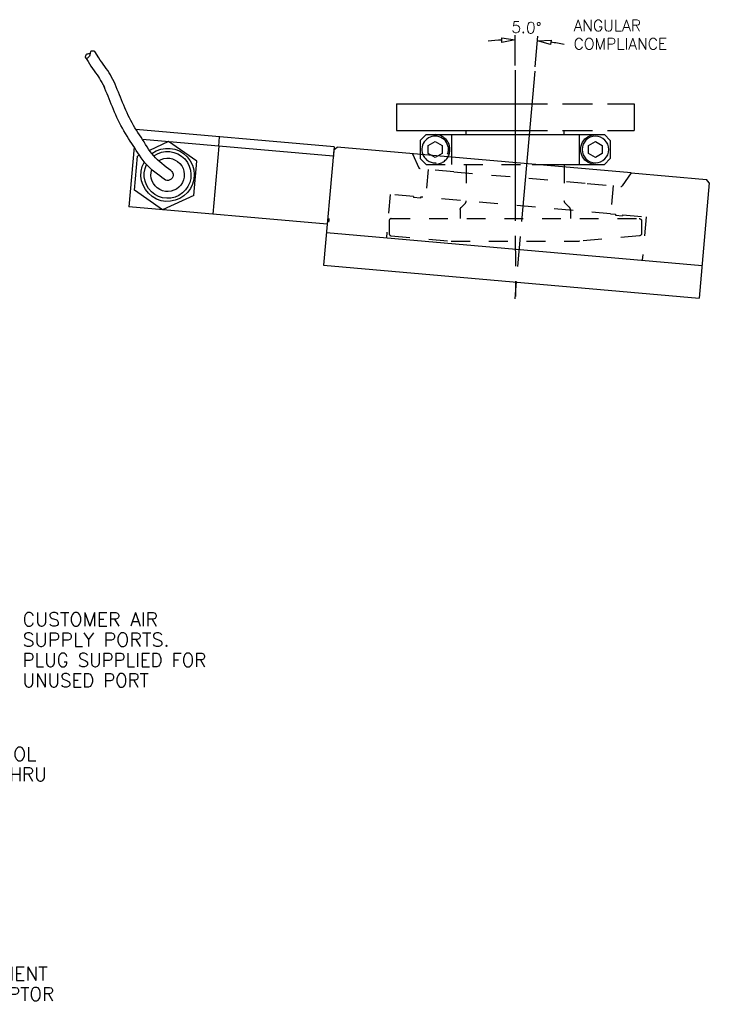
# Model space of a CAD drawing. Extents: x 87 to 424, y 231 to 464.
# Tile 2 of 2: x 307 to 424, y 264 to 430. Entities that reach past the tile are written whole.
import ezdxf
from ezdxf.enums import TextEntityAlignment as Align

# ---------------------------------------------------------------- set-up
doc = ezdxf.new("R2010")
doc.units = 0
doc.header["$LTSCALE"] = 25.4
doc.header["$MEASUREMENT"] = 0
for name, pattern in [('CENTER', [1.4, 1, -0.1, 0.2, -0.1]), ('HIDDEN', [0.25, 0.125, -0.125]), ('PHANTOM', [1.7, 1, -0.1, 0.2, -0.1, 0.2, -0.1])]:
    doc.linetypes.add(name, pattern=pattern)
doc.layers.get('0').update_dxf_attribs({"color": 10, "linetype": 'CONTINUOUS'})
for name, color, linetype in [('CENTER', 6, 'CONTINUOUS'), ('HIDDEN', 2, 'CONTINUOUS'), ('OBJECT', 4, 'CONTINUOUS'), ('PHANTOM', 1, 'CONTINUOUS'), ('VVIS-02', 15, 'CONTINUOUS')]:
    doc.layers.add(name, color=color, linetype=linetype)
doc.styles.add('ROMANS', font='romans')

msp = doc.modelspace()

# ---------------------------------------------------------------- linework, layer by layer
at = {"color": 250}
for p, q in [((390.9, 421.96), (390.9, 427.07)), ((394.25, 421.75), (394.7, 426.9))]:
    msp.add_line(p, q, dxfattribs=at)
for points in [[(390.9, 426.3, 0), (388.63, 425.86, 0), (388.61, 426.62, 0), (390.9, 426.3, 0)], [(394.63, 426.14, 0), (396.95, 426.26, 0), (396.86, 425.5, 0), (394.63, 426.14, 0)]]:
    msp.add_polyline3d(points, dxfattribs=at)
for start, end in [(93.0714, 96.1416), (78.8497, 81.9199)]:
    msp.add_arc((390.91, 383.64), 42.67, start, end, dxfattribs=at)
at = {"layer": 'CENTER', "color": 250, "linetype": 'CENTER'}
for p, q in [((390.9, 421.2), (390.91, 383.08)), ((394.18, 420.99), (390.82, 382.69))]:
    msp.add_line(p, q, dxfattribs=at)
at = {"layer": 'HIDDEN', "color": 250, "linetype": 'HIDDEN'}
for p, q in [((373.57, 407.11), (374.68, 404.72)), ((374.9, 407.35), (374.9, 406.32)), ((374.9, 406.32), (375.9, 405.32)), ((380.15, 406.78), (380.15, 405.32)), ((375.9, 405.32), (393.77, 405.32)), ((382.65, 405.32), (382.65, 399.16)), ((399.16, 405.32), (399.16, 399.16)), ((380.55, 404.08), (374.89, 404.57)), ((376.21, 404.46), (375.8, 399.73)), ((380.55, 404.08), (403.02, 402.11)), ((410.43, 403.88), (408.91, 401.72)), ((403.02, 402.11), (408.69, 401.61)), ((407.36, 401.73), (406.95, 397)), ((369.83, 400.25), (369.18, 392.94)), ((373.76, 399.91), (369.83, 400.25)), ((373.76, 399.91), (373.74, 399.72)), ((374.93, 399.62), (373.74, 399.72)), ((374.94, 399.8), (374.93, 399.62)), ((406.95, 397), (374.94, 399.8)), ((381.77, 398.08), (382.5, 398.81)), ((400.04, 398.08), (399.31, 398.81)), ((381.63, 397.73), (381.63, 396.18)), ((400.18, 397.73), (400.18, 396.18)), ((406.95, 397), (407.8, 396.92)), ((407.8, 396.92), (407.79, 396.74)), ((407.79, 396.74), (408.97, 396.63)), ((408.99, 396.82), (408.97, 396.63)), ((408.99, 396.82), (412.92, 396.47)), ((412.92, 396.47), (412.28, 389.16)), ((369.65, 395.81), (369.65, 393.66)), ((370.02, 396.18), (411.79, 396.18)), ((412.16, 395.81), (412.16, 393.66)), ((369.99, 393.29), (380.11, 392.41)), ((411.82, 393.29), (401.7, 392.41)), ((380.11, 392.41), (401.7, 392.41))]:
    msp.add_line(p, q, dxfattribs=at)
for centre, radius, start, end in [((377.4, 407.82), 2.25, 193.1042, 339.2852), ((377.4, 407.82), 2.5, 270.0014, 339.2851), ((408.71, 401.86), 0.25, 264.99, 324.9918), ((382.15, 399.16), 0.5, 315.0003, 0.0016), ((399.68, 397.73), 0.5, 0.0014, 44.9989), ((370.02, 395.81), 0.371, 90.4781, 180.0014), ((370.02, 393.66), 0.371, 180.0005, 265.001)]:
    msp.add_arc(centre, radius, start, end, dxfattribs=at)
at = {"layer": 'HIDDEN', "color": 250, "linetype": 'HIDDEN', "extrusion": (0, 0, -1)}
for centre, radius, start, end in [((-374.91, 404.82), 0.25, 275.01, 335.0118), ((-382.13, 397.73), 0.5, 359.9986, 44.9962), ((-399.66, 399.16), 0.5, 314.9976, 359.9988), ((-411.79, 395.81), 0.371, 89.9986, 180.3293), ((-411.79, 393.66), 0.371, 179.9978, 264.9983), ((-401.68, 392.78), 0.371, 264.9986, 269.9992)]:
    msp.add_arc(centre, radius, start, end, dxfattribs=at)
at = {"layer": 'OBJECT', "color": 250}
for p, q in [((318.52, 423.47), (318.55, 423.62)), ((318.52, 423.33), (318.52, 423.47)), ((318.56, 423.22), (318.52, 423.33)), ((318.55, 423.62), (318.6, 423.76)), ((318.55, 423.24), (318.74, 422.96)), ((318.63, 423.16), (318.56, 423.22)), ((318.6, 423.76), (318.69, 423.87)), ((318.74, 423.16), (318.63, 423.16)), ((318.69, 423.87), (318.79, 423.93)), ((318.86, 423.21), (318.74, 423.16)), ((318.74, 422.96), (318.95, 422.64)), ((318.79, 423.93), (318.91, 423.96)), ((318.98, 423.3), (318.86, 423.21)), ((318.91, 423.96), (319.04, 423.98)), ((319.09, 423.41), (318.98, 423.3)), ((319.04, 423.98), (319.18, 423.99)), ((319.17, 423.54), (319.09, 423.41)), ((319.23, 423.68), (319.17, 423.54)), ((319.18, 423.99), (319.3, 424.01)), ((319.26, 423.83), (319.23, 423.68)), ((319.28, 423.97), (319.26, 423.83)), ((319.3, 424.1), (319.28, 423.97)), ((319.32, 424.21), (319.3, 424.1)), ((319.37, 424.31), (319.32, 424.21)), ((319.44, 424.37), (319.37, 424.31)), ((319.54, 424.39), (319.44, 424.37)), ((319.66, 424.39), (319.54, 424.39)), ((319.8, 424.38), (319.66, 424.39)), ((319.94, 424.36), (319.8, 424.38)), ((320.07, 424.35), (319.94, 424.36)), ((320.77, 423.26), (320.1, 424.35)), ((321, 422.89), (320.77, 423.26)), ((321.24, 422.53), (321, 422.89)), ((318.95, 422.64), (319.17, 422.27)), ((319.17, 422.27), (319.42, 421.88)), ((319.42, 421.88), (319.68, 421.47)), ((319.68, 421.47), (319.95, 421.09)), ((321.49, 422.17), (321.24, 422.53)), ((321.74, 421.82), (321.49, 422.17)), ((321.99, 421.47), (321.74, 421.82)), ((322.24, 421.11), (321.99, 421.47)), ((319.95, 421.09), (320.21, 420.73)), ((320.21, 420.73), (320.45, 420.39)), ((320.45, 420.39), (320.68, 420.07)), ((320.68, 420.07), (320.87, 419.76)), ((320.87, 419.76), (321.06, 419.44)), ((322.47, 420.75), (322.24, 421.11)), ((322.69, 420.38), (322.47, 420.75)), ((322.9, 420), (322.69, 420.38)), ((323.11, 419.62), (322.9, 420)), ((323.32, 419.24), (323.11, 419.62)), ((321.06, 419.44), (321.26, 419.09)), ((321.26, 419.09), (321.46, 418.71)), ((321.46, 418.71), (321.68, 418.33)), ((321.77, 418.09), (321.59, 418.53)), ((321.94, 417.66), (321.77, 418.09)), ((323.5, 418.8), (323.32, 419.24)), ((323.68, 418.36), (323.5, 418.8)), ((323.86, 417.92), (323.68, 418.36)), ((324.04, 417.49), (323.86, 417.92)), ((322.13, 417.22), (321.94, 417.66)), ((322.31, 416.78), (322.13, 417.22)), ((322.49, 416.34), (322.31, 416.78)), ((322.67, 415.9), (322.49, 416.34)), ((324.22, 417.05), (324.04, 417.49)), ((324.4, 416.61), (324.22, 417.05)), ((324.58, 416.17), (324.4, 416.61)), ((322.85, 415.46), (322.67, 415.9)), ((323.03, 415.02), (322.85, 415.46)), ((323.22, 414.58), (323.03, 415.02)), ((323.41, 414.13), (323.22, 414.58)), ((324.76, 415.73), (324.58, 416.17)), ((324.95, 415.3), (324.76, 415.73)), ((325.13, 414.86), (324.95, 415.3)), ((325.32, 414.43), (325.13, 414.86)), ((323.6, 413.68), (323.41, 414.13)), ((323.81, 413.22), (323.6, 413.68)), ((324.02, 412.76), (323.81, 413.22)), ((325.51, 413.99), (325.32, 414.43)), ((325.71, 413.56), (325.51, 413.99)), ((325.92, 413.14), (325.71, 413.56)), ((326.14, 412.72), (325.92, 413.14)), ((324.25, 412.31), (324.02, 412.76)), ((324.48, 411.85), (324.25, 412.31)), ((324.72, 411.4), (324.48, 411.85)), ((324.97, 410.96), (324.72, 411.4)), ((326.36, 412.3), (326.14, 412.72)), ((326.59, 411.88), (326.36, 412.3)), ((326.83, 411.48), (326.59, 411.88)), ((327.08, 411.07), (326.83, 411.48)), ((325.23, 410.51), (324.97, 410.96)), ((325.5, 410.08), (325.23, 410.51)), ((325.76, 409.66), (325.5, 410.08)), ((326.03, 409.25), (325.76, 409.66)), ((360.37, 408.28), (326.99, 411.2)), ((327.34, 410.67), (327.08, 411.07)), ((327.6, 410.28), (327.34, 410.67)), ((327.86, 409.88), (327.6, 410.28)), ((328.12, 409.49), (327.86, 409.88)), ((340.96, 408.38), (341.1, 409.97)), ((375.9, 410.32), (374.9, 409.32)), ((375.9, 410.32), (405.9, 410.32)), ((380.15, 410.32), (380.15, 406.78)), ((401.65, 410.32), (401.65, 405.32)), ((405.9, 410.32), (406.9, 409.32)), ((326.69, 408.25), (325.81, 398.17)), ((326.29, 408.85), (326.03, 409.25)), ((326.55, 408.47), (326.29, 408.85)), ((326.8, 408.08), (326.55, 408.47)), ((327.05, 407.68), (326.8, 408.08)), ((360.23, 406.7), (328.1, 409.51)), ((328.37, 409.09), (328.12, 409.49)), ((328.63, 408.69), (328.37, 409.09)), ((328.88, 408.29), (328.63, 408.69)), ((329.14, 407.89), (328.88, 408.29)), ((332.51, 409.15), (329.31, 407.66)), ((337.24, 405.84), (332.51, 409.15)), ((340.96, 408.38), (339.95, 396.93)), ((360.37, 408.26), (360.2, 406.32)), ((360.33, 407.77), (360.87, 408.22)), ((410.43, 403.88), (360.87, 408.22)), ((374.9, 409.32), (374.9, 407.35)), ((376.25, 408.49), (377.4, 409.16)), ((376.25, 407.16), (376.25, 408.49)), ((377.4, 409.16), (378.56, 408.49)), ((378.56, 408.49), (378.56, 407.16)), ((403.25, 408.49), (404.4, 409.16)), ((403.25, 407.16), (403.25, 408.49)), ((404.4, 409.16), (405.56, 408.49)), ((405.56, 408.49), (405.56, 407.16)), ((406.9, 409.32), (406.9, 406.32)), ((326.77, 400.96), (327.28, 406.71)), ((327.31, 407.27), (327.05, 407.68)), ((327.59, 406.85), (327.28, 406.71)), ((327.59, 406.84), (327.31, 407.27)), ((327.9, 406.41), (327.59, 406.84)), ((328.23, 405.97), (327.9, 406.41)), ((329.42, 407.5), (329.14, 407.89)), ((329.7, 407.13), (329.42, 407.5)), ((330, 406.76), (329.7, 407.13)), ((330.32, 406.41), (330, 406.76)), ((330.65, 406.07), (330.32, 406.41)), ((360.33, 407.77), (358.62, 388.34)), ((377.4, 406.49), (376.25, 407.16)), ((378.56, 407.16), (377.4, 406.49)), ((404.4, 406.49), (403.25, 407.16)), ((405.56, 407.16), (404.4, 406.49)), ((406.9, 406.32), (405.9, 405.32)), ((328.58, 405.54), (328.23, 405.97)), ((328.96, 405.12), (328.58, 405.54)), ((329.35, 404.72), (328.96, 405.12)), ((329.76, 404.34), (329.35, 404.72)), ((331, 405.75), (330.65, 406.07)), ((331.37, 405.44), (331, 405.75)), ((331.74, 405.15), (331.37, 405.44)), ((332.12, 404.87), (331.74, 405.15)), ((332.5, 404.59), (332.12, 404.87)), ((336.73, 400.09), (337.24, 405.84)), ((393.77, 405.32), (405.9, 405.32)), ((330.19, 403.99), (329.76, 404.34)), ((330.61, 403.66), (330.19, 403.99)), ((331.01, 403.36), (330.61, 403.66)), ((331.37, 403.1), (331.01, 403.36)), ((331.76, 402.8), (331.37, 403.1)), ((332.88, 404.31), (332.5, 404.59)), ((410.43, 403.88), (423.13, 402.76)), ((423.58, 402.22), (421.88, 382.79)), ((423.58, 402.22), (423.13, 402.76)), ((331.5, 397.65), (326.77, 400.96)), ((336.73, 400.09), (331.5, 397.65)), ((359.23, 395.24), (325.81, 398.17)), ((359.47, 395.85), (359.44, 395.6)), ((359.51, 396.22), (359.47, 395.85)), ((359.1, 393.82), (422.36, 388.27)), ((358.62, 388.34), (421.88, 382.79))]:
    msp.add_line(p, q, dxfattribs=at)
at = {"layer": 'OBJECT', "color": 250, "extrusion": (0, 0, -1)}
msp.add_circle((-404.4, 407.82), 2.25, dxfattribs=at)
at = {"layer": 'OBJECT', "color": 250}
for radius, start, end in [(2.25, 0.0014, 193.1042), (2.5, 339.2851, 90.0014), (2.25, 339.2852, 0.0014)]:
    msp.add_arc((377.4, 407.82), radius, start, end, dxfattribs=at)
at = {"layer": 'OBJECT', "color": 250, "extrusion": (0, 0, -1)}
for centre, radius, start, end in [((-404.4, 407.82), 2.5, 269.9986, 89.9987), ((-332.33, 403.55), 4.48, 53.6712, 29.1867), ((-332.33, 403.55), 3.94, 53.9585, 26.3014), ((-332.33, 403.55), 2.81, 57.2065, 18.3101), ((-332.33, 403.55), 0.938, 125.991, 307.2822)]:
    msp.add_arc(centre, radius, start, end, dxfattribs=at)
at = {"layer": 'PHANTOM', "color": 250, "linetype": 'PHANTOM'}
for p, q in [((370.9, 415.53), (370.9, 411.03)), ((370.9, 415.53), (410.9, 415.53)), ((410.9, 415.53), (410.9, 411.03)), ((370.9, 411.03), (410.9, 411.03)), ((382.65, 410.32), (382.65, 411.03)), ((399.16, 410.32), (399.16, 411.03))]:
    msp.add_line(p, q, dxfattribs=at)

# ---------------------------------------------------------------- texts
at = {"color": 250, "linetype": 'ByBlock', "style": 'ROMANS', "width": 1}
msp.add_text('5.0%%d', height=1.905, rotation=357.5883, dxfattribs=at).set_placement((392.75, 427.41), align=Align.CENTER)
at = {"layer": 'VVIS-02', "color": 250, "style": 'ROMANS'}
msp.add_text('ANGULAR', height=1.905, dxfattribs=at).set_placement((400.73, 427.74))
for s, height, width, p in [('COMPLIANCE', 1.905, 1, (400.73, 424.66)), ('CUSTOMER AIR', 2.286, 1.020944, (307.91, 327.55)), ('SUPPLY PORTS.', 2.286, 1.031462, (307.91, 324.12)), ('PLUG SUPPLIED FOR', 2.286, 0.977601, (307.91, 320.69)), ('UNUSED PORT', 2.286, 0.976695, (307.91, 317.27)), ('AVAILABLE CUSTOMER TOOL', 2.286, 1.016004, (267.61, 304.86)), ('MOUNTING HOLES %%c3.0 THRU', 2.286, 0.993479, (267.61, 301.43)), ('LOCATION OF SCRIBED ALIGNMENT', 2.286, 1.008179, (259.59, 267.86)), ('LINE IN QS HOUSING AND ADAPTOR', 2.286, 0.989947, (259.59, 264.43))]:
    msp.add_text(s, height=height, dxfattribs=dict(at, width=width)).set_placement(p)

doc.saveas('drawing.dxf')
